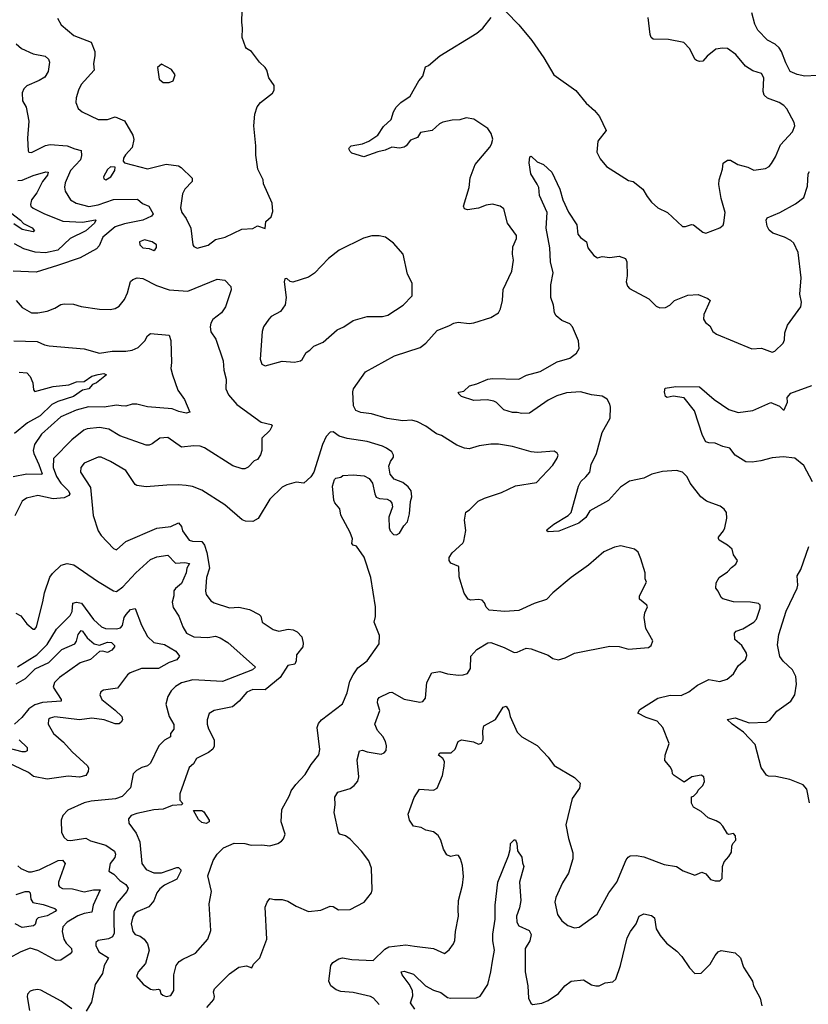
# Model space of a CAD drawing. Extents: x 2293878 to 2522763, y 823964 to 1006972.
# Tile 243 of 256: x 2359128 to 2364228, y 970785 to 977151. Entities that reach past the tile are written whole.
import ezdxf

# ---------------------------------------------------------------- set-up
doc = ezdxf.new("R2010")
doc.units = 0

msp = doc.modelspace()

# ---------------------------------------------------------------- linework, layer by layer
at = {"layer": '0CON20XD'}
for points in [[(2360275, 975673.3), (2360347.9, 975692.1), (2360395, 975729.2), (2360457.5, 975745), (2360565, 975796.7), (2360635, 975800), (2360665, 975817.5), (2360715, 975800), (2360720, 975845), (2360753.6, 975876.4), (2360765, 975910), (2360760, 975965), (2360705, 976090), (2360702.5, 976115), (2360668, 976185), (2360654.3, 976275), (2360656.2, 976335), (2360642, 976465), (2360649.2, 976540.8), (2360663, 976587), (2360684.4, 976615.6), (2360763.3, 976675), (2360773.3, 976695), (2360773.3, 976725), (2360740, 976775), (2360726.7, 976825), (2360715, 976842.5), (2360678.8, 976875), (2360626.7, 976945), (2360595, 976963.8), (2360588, 976975), (2360566.2, 977035), (2360569.5, 977095), (2360564.4, 977135), (2360570, 977285)], [(2362275, 977200.8), (2362355, 977116.9), (2362439.4, 977015), (2362516.9, 976905), (2362583.4, 976793.4), (2362725, 976692.5), (2362790.7, 976610.7), (2362845, 976562.5), (2362876.7, 976525), (2362920, 976435), (2362866, 976365), (2362860, 976295), (2362881.4, 976251.4), (2362922.1, 976202.1), (2363065, 976112), (2363095, 976103.8), (2363158.8, 976055), (2363185, 976006.7), (2363215, 975971.2), (2363255, 975934), (2363316.7, 975905), (2363414.2, 975814.2), (2363435, 975814), (2363473, 975827), (2363485, 975824.3), (2363545, 975776.4), (2363565, 975770.9), (2363656.7, 975805), (2363677.3, 975822.7), (2363682.3, 975837.7), (2363691.4, 975905), (2363664.5, 975994.5), (2363649.2, 976085), (2363650.8, 976115), (2363672.5, 976185), (2363677, 976223), (2363705, 976242.5), (2363725, 976242.5), (2363772.5, 976215), (2363837.3, 976197.3), (2363875, 976178.8), (2363952.3, 976187.7), (2363975, 976201.2), (2363989.7, 976220.3), (2364016.7, 976265), (2364049, 976341), (2364125.7, 976425), (2364140, 976465), (2364137.5, 976485), (2364088.6, 976575), (2364069.2, 976595), (2364038.8, 976615), (2363965, 976642.5), (2363941.9, 976661.9), (2363935.4, 976685.4), (2363939.5, 976775), (2363925, 976802), (2363870.2, 976820.2), (2363821.1, 976851.1), (2363760, 976925), (2363705, 976964.4), (2363673.4, 976966.6), (2363630.9, 976959.1), (2363574, 976915), (2363545, 976883.3), (2363525, 976880), (2363505, 976886.2), (2363495, 976896.2), (2363461.6, 976961.6), (2363422.9, 977002.9), (2363325, 977023.5), (2363224.2, 977025), (2363212.7, 977035), (2363204.6, 977055), (2363192.7, 977165)], [(2359371.5, 977161.5), (2359396.8, 977116.8), (2359478.5, 977048.5), (2359590, 977005), (2359613.3, 976945), (2359615, 976920), (2359605.7, 976865), (2359608.8, 976825), (2359525, 976731.4), (2359507.5, 976695), (2359493.3, 976645), (2359491.4, 976615), (2359505.6, 976575.6), (2359532, 976555), (2359635, 976504.5), (2359695, 976504.4), (2359745, 976522.5), (2359805, 976497.5), (2359860, 976405), (2359866.7, 976375), (2359856, 976325), (2359812.2, 976277.8), (2359800, 976255), (2359796.7, 976235), (2359805.9, 976225.9), (2359955, 976185.6), (2360075, 976215.7), (2360155, 976206), (2360173.3, 976195), (2360244.2, 976125), (2360244.2, 976105), (2360195.7, 976055), (2360181.4, 976025), (2360167.5, 975935), (2360175.6, 975905), (2360204.6, 975864.6), (2360235, 975803.3), (2360246.7, 975695), (2360253.6, 975683.6), (2360275, 975673.3)], [(2361906.7, 975173.3), (2361935, 975188.9), (2361964.2, 975194.2), (2362035, 975186.2), (2362065, 975191.2), (2362175.5, 975224.5), (2362224.2, 975255.8), (2362238.3, 975281.7), (2362250.6, 975335), (2362254.5, 975405.5), (2362310.6, 975525), (2362320.6, 975595), (2362314.5, 975635.5), (2362317.1, 975682.9), (2362340, 975735), (2362341.2, 975755), (2362282.5, 975835), (2362258.8, 975928.8), (2362234.3, 975944.3), (2362185, 975958.1), (2362145, 975951.9), (2362095, 975932.9), (2362025, 975922), (2362005, 975926.7), (2361998, 975945), (2362034.4, 976065), (2362041.7, 976128.3), (2362074.3, 976215), (2362167.5, 976327.5), (2362180, 976345), (2362188.8, 976378.8), (2362177.5, 976415), (2362155, 976446.2), (2362065, 976508), (2362015, 976516), (2361975, 976504.2), (2361925, 976502), (2361865, 976487.1), (2361843.6, 976476.4), (2361795, 976433.8), (2361719.3, 976420.7), (2361700, 976390), (2361655, 976372.5), (2361627.5, 976335), (2361615, 976327.5), (2361585, 976320), (2361535, 976327.5), (2361492.3, 976307.7), (2361445, 976297.1), (2361353.6, 976263.6), (2361275, 976287.5), (2361265, 976297.5), (2361257.5, 976315), (2361260, 976325), (2361272.5, 976335), (2361345, 976347.5), (2361385, 976366), (2361443.8, 976405), (2361480.3, 976459.7), (2361531.2, 976505), (2361546.1, 976553.9), (2361563.8, 976585), (2361593.8, 976615), (2361653.1, 976656.9), (2361710, 976755), (2361734.3, 976785), (2361752.5, 976845), (2361772.5, 976855), (2361845, 976916.2), (2362085, 977063.3), (2362122.5, 977095), (2362176.7, 977165)], [(2364285, 976790.5), (2364205, 976786.5), (2364157, 976797), (2364110.8, 976815), (2364082.1, 976872.1), (2364055.3, 976945.3), (2364039.6, 976969.6), (2364012.9, 976992.9), (2363965, 977017.8), (2363902.2, 977082.2), (2363881.5, 977121.5), (2363863.9, 977193.9)], [(2359105.8, 976995), (2359140, 976965), (2359215, 976929.4), (2359293.8, 976913.8), (2359315.3, 976895.3), (2359320.5, 976875), (2359311.5, 976815), (2359290.2, 976779.8), (2359255, 976756.9), (2359175, 976722.9), (2359155.5, 976704.5), (2359143.2, 976676.8), (2359147.1, 976625), (2359170.5, 976585), (2359186.9, 976495), (2359178.8, 976385), (2359183.2, 976303.2), (2359187.5, 976295), (2359205, 976292), (2359295, 976337.1), (2359325, 976344.2), (2359435, 976335.4), (2359485, 976315.4), (2359525.6, 976305), (2359527.8, 976272.2), (2359521.4, 976245), (2359456.4, 976175), (2359421.3, 976095), (2359417.9, 976067.9), (2359422.5, 976042.5), (2359456.4, 975986.4), (2359493.8, 975963.8), (2359575, 975943.8), (2359635, 975954.4), (2359735, 975987.7), (2359889.4, 975989.4), (2359922.6, 975962.6), (2359962.5, 975945), (2359990.6, 975895), (2359980.4, 975879.6), (2359925, 975853.8), (2359805, 975830.3), (2359745, 975810.4), (2359665.6, 975745), (2359641.1, 975688.9), (2359625, 975670), (2359519.8, 975610.2), (2359371.7, 975561.7), (2359235, 975517.3), (2359085, 975524)], [(2360095, 976743.8), (2360120, 976755), (2360132.5, 976795), (2360109.3, 976829.3), (2360045, 976862.5), (2360018.3, 976841.7), (2360030, 976765), (2360055, 976743.8), (2360095, 976743.8)], [(2362705.7, 971765), (2362705.6, 971725), (2362677.6, 971632.4), (2362638.7, 971571.3), (2362594.6, 971475.4), (2362588.1, 971445), (2362606.2, 971365), (2362633.8, 971325), (2362673.9, 971293.9), (2362715, 971278.8), (2362745.5, 971284.5), (2362862.5, 971367.5), (2362937.5, 971505), (2362990.8, 971575), (2363051.1, 971718.9), (2363062.8, 971737.2), (2363075.5, 971744.5), (2363115, 971746.5), (2363165, 971737.5), (2363295, 971688.8), (2363375, 971676), (2363418.8, 971648.8), (2363495, 971618.8), (2363539.3, 971639.3), (2363565, 971627.5), (2363595, 971592.5), (2363625, 971582.5), (2363657, 971583), (2363671.7, 971598.3), (2363672.5, 971675), (2363683, 971707), (2363715, 971740), (2363731.7, 971768.3), (2363733, 971807), (2363740, 971825), (2363760, 971845), (2363757.5, 971875), (2363745, 971890), (2363715, 971882.5), (2363705, 971887.5), (2363676.1, 971936.1), (2363657.5, 971955), (2363631.7, 971971.7), (2363580.3, 971990.3), (2363535, 972031.2), (2363485, 972060), (2363473.3, 972085), (2363473, 972127), (2363485, 972130), (2363510, 972155), (2363515, 972170), (2363545, 972200), (2363557.5, 972225), (2363552.5, 972255), (2363535, 972266.2), (2363475, 972256.2), (2363425, 972220), (2363360, 972265), (2363350, 972275), (2363347, 972297), (2363335, 972320), (2363300.7, 972360.7), (2363303.3, 972395), (2363328.3, 972471.7), (2363286.7, 972575), (2363251.2, 972615), (2363178.8, 972638.8), (2363126.4, 972666.4), (2363138.6, 972691.4), (2363255, 972764.4), (2363335, 972784.4), (2363405, 972782.2), (2363455, 972804.4), (2363511.5, 972848.5), (2363585, 972885.5), (2363655, 972871.4), (2363702.7, 972887.3), (2363745, 972921.2), (2363775, 972973.3), (2363822.5, 973015), (2363830.7, 973039.3), (2363828.8, 973055), (2363799.2, 973105), (2363752.4, 973142.4), (2363750, 973185), (2363761.7, 973198.3), (2363805, 973212), (2363876.7, 973255), (2363893.3, 973275), (2363916.7, 973345), (2363916.7, 973365), (2363905, 973376), (2363854.2, 973384.2), (2363745, 973387.1), (2363675.8, 973405.8), (2363663.8, 973415), (2363646.2, 973455), (2363630, 973475), (2363631.2, 973508.8), (2363651.2, 973545), (2363705, 973580), (2363730.5, 973609.5), (2363759.3, 973630.7), (2363770, 973655), (2363745, 973690), (2363735, 973727.5), (2363705, 973753.3), (2363652.5, 973785), (2363647, 973797), (2363646.7, 973805), (2363680, 973845), (2363688.8, 973865), (2363701.7, 973928.3), (2363698.8, 973965), (2363685, 973986.7), (2363657.5, 974005), (2363605, 974024.2), (2363568.7, 974038.7), (2363532.5, 974065), (2363465, 974154.2), (2363444.4, 974195), (2363415, 974225.6), (2363375, 974236.9), (2363285, 974229.4), (2363216.8, 974213.2), (2363164.2, 974185.8), (2363072, 974168), (2363012.5, 974127.5), (2362935, 974042), (2362815, 973976.2), (2362788.6, 973931.4), (2362744.3, 973895), (2362615, 973843.5), (2362545, 973840), (2362537.5, 973845), (2362540, 973855), (2362581.9, 973888.1), (2362675, 973945.8), (2362694, 973965), (2362741.4, 974135), (2362757.5, 974165), (2362790, 974195), (2362815.7, 974225), (2362822.9, 974275), (2362859.2, 974345), (2362895, 974482.5), (2362945.7, 974574.3), (2362949.2, 974645), (2362945.5, 974665.5), (2362926.4, 974696.4), (2362895, 974717.5), (2362825, 974725.5), (2362755, 974745.5), (2362665, 974737.5), (2362601.7, 974718.3), (2362545, 974691.5), (2362425, 974606), (2362375, 974603.8), (2362345, 974611.2), (2362315, 974610), (2362258.8, 974628.8), (2362212.5, 974675), (2362195, 974683.8), (2362152.3, 974692.3), (2362065, 974689.4), (2361985, 974714.3), (2361963.8, 974735), (2361967.5, 974742.5), (2362000.5, 974749.5), (2362037.3, 974782.7), (2362085, 974795.8), (2362155, 974827.5), (2362185, 974831.4), (2362355, 974825.8), (2362405, 974852.5), (2362495, 974875.6), (2362605, 974938.9), (2362685, 974962.9), (2362728.8, 974995), (2362745.7, 975025), (2362741.9, 975075), (2362704.2, 975165), (2362685, 975184), (2362633.3, 975205), (2362596.7, 975235), (2362586.2, 975255), (2362579.2, 975305), (2362562.9, 975355), (2362563.2, 975436.8), (2362577.1, 975515), (2362560.6, 975585), (2362557.3, 975675), (2362533.4, 975803.4), (2362538.6, 975905), (2362489.6, 976015), (2362484.5, 976065), (2362475, 976087.5), (2362434, 976155), (2362421.9, 976225), (2362427.5, 976265), (2362435, 976268.8), (2362475, 976232), (2362515, 976214), (2362568.8, 976165), (2362620.8, 976055), (2362640, 975985), (2362676.2, 975906.2), (2362730.8, 975825), (2362736.7, 975765), (2362755, 975743.3), (2362793.8, 975715), (2362802, 975675), (2362841.2, 975625), (2362865, 975610), (2362895, 975620), (2362945, 975612.5), (2363005, 975621.2), (2363045.8, 975605.8), (2363054, 975585), (2363055.8, 975495), (2363050.8, 975455), (2363058.8, 975428.8), (2363071.9, 975411.9), (2363196.7, 975345), (2363245, 975297.5), (2363267, 975287), (2363305, 975288.8), (2363333.3, 975305), (2363363.3, 975335), (2363449.5, 975370.5), (2363516.2, 975373.8), (2363578.3, 975348.3), (2363592.5, 975335), (2363553.3, 975245), (2363550, 975215), (2363562.3, 975192.3), (2363590.5, 975170.5), (2363611.2, 975135), (2363635, 975118), (2363863, 975023), (2363925, 975028), (2363995, 975001.4), (2364011.7, 975008.3), (2364065, 975058.8), (2364075, 975080), (2364076.1, 975126.1), (2364094.2, 975175), (2364178.8, 975295), (2364183.6, 975323.6), (2364174.4, 975375), (2364182.6, 975482.6), (2364162.3, 975645), (2364134.5, 975705), (2364115, 975722.9), (2364075, 975743.8), (2363999.8, 975769.8), (2363975, 975790.8), (2363961.1, 975815), (2363955.8, 975854.2), (2363961.1, 975868.9), (2364045, 975904.2), (2364145, 975959.4), (2364199.8, 976000.2), (2364223.3, 976075), (2364226.2, 976155), (2364235, 976170)], [(2359685, 976114.2), (2359716.9, 976135), (2359743.8, 976175), (2359746.2, 976196.2), (2359715, 976199.2), (2359695, 976182), (2359670.8, 976135), (2359671.2, 976121.2), (2359685, 976114.2)], [(2359115, 976111.2), (2359145, 976112.8), (2359215, 976143.7), (2359297.3, 976167.3), (2359312.9, 976165), (2359308.9, 976145), (2359275.2, 976104.8), (2359238.8, 976031.2), (2359203.6, 975985), (2359196.9, 975955), (2359200, 975945), (2359215, 975931.1), (2359285, 975897.1), (2359407.3, 975847.3), (2359535, 975841.2), (2359617.4, 975857.4), (2359621.2, 975855), (2359612.5, 975835), (2359555.8, 975785.8), (2359455, 975736.1), (2359375, 975660.3), (2359295, 975643.9), (2359227.4, 975647.4), (2359155, 975669.5), (2359095, 975701.4)], [(2359068, 975905), (2359134.2, 975855), (2359153.5, 975833.5), (2359208.6, 975805), (2359224, 975785), (2359215, 975778.6), (2359145, 975794), (2359090.7, 975830.7)], [(2360715, 974913.3), (2360826.4, 974943.6), (2360905, 974936.7), (2360943.9, 974946.1), (2360955.8, 974954.2), (2360981.7, 974998.3), (2361005, 975013.3), (2361029.7, 975040.3), (2361090, 975065), (2361181.2, 975145), (2361225, 975165.8), (2361283.8, 975206.2), (2361375, 975231.9), (2361475, 975231.9), (2361508.7, 975241.3), (2361608.8, 975305), (2361666.7, 975365), (2361666.1, 975446.1), (2361636.2, 975505), (2361608, 975635), (2361545, 975706.7), (2361493.9, 975743.9), (2361453.6, 975753.6), (2361405, 975753.8), (2361351.2, 975738.8), (2361195, 975660), (2361125, 975607.5), (2361035, 975512.5), (2360995, 975486.7), (2360895, 975453.3), (2360877.5, 975457.5), (2360855, 975476.7), (2360842.5, 975475), (2360837.5, 975455), (2360852, 975355), (2360845, 975307.5), (2360813.8, 975265), (2360755, 975230.8), (2360739.2, 975215), (2360705.8, 975165), (2360695.7, 975134.3), (2360683.8, 974955), (2360695, 974922.5), (2360715, 974913.3)], [(2359995, 975659.2), (2360005, 975664), (2360012.7, 975677.3), (2360012.5, 975695), (2359984.2, 975715), (2359935, 975726.9), (2359902.9, 975715), (2359905.6, 975695), (2359925, 975675.5), (2359965, 975671.5), (2359995, 975659.2)], [(2359104.3, 975335), (2359145, 975289.2), (2359205, 975255.7), (2359245, 975255.6), (2359305, 975266.7), (2359356.2, 975285), (2359395, 975308.6), (2359415, 975312.5), (2359475, 975311.4), (2359525, 975295.8), (2359645, 975278.1), (2359712.7, 975277.3), (2359745, 975282.9), (2359770.7, 975299.3), (2359805, 975342), (2359824.5, 975385), (2359845, 975457.5), (2359859.4, 975470.6), (2359888.3, 975481.7), (2359925, 975476.9), (2360012.7, 975432.7), (2360094.6, 975404.6), (2360214.4, 975395.6), (2360405, 975472), (2360455, 975466.2), (2360493.8, 975425), (2360496, 975405), (2360460, 975295), (2360432.9, 975255), (2360378.1, 975211.9), (2360365, 975188.8), (2360360.5, 975165), (2360363.6, 975133.6), (2360396, 975085), (2360443.8, 974945), (2360449.2, 974885), (2360464.1, 974825.9), (2360460.8, 974765), (2360478, 974725), (2360532.6, 974662.6), (2360689.5, 974549.5), (2360754.4, 974534.4), (2360761.4, 974525), (2360746, 974495), (2360694, 974445), (2360694, 974365), (2360685, 974337.5), (2360665, 974307.5), (2360645, 974297.5), (2360605, 974257.5), (2360585, 974247.5), (2360567, 974247), (2360505.6, 974265.6), (2360323.5, 974383.5), (2360295, 974393.1), (2360255, 974396.2), (2360175, 974387.5), (2360085, 974449.4), (2360035, 974445.6), (2359985, 974408.9), (2359965, 974400), (2359945, 974399.4), (2359775, 974460), (2359705, 974503.8), (2359645, 974513.8), (2359565, 974505.4), (2359543.6, 974496.4), (2359465.7, 974435), (2359347.1, 974312.9), (2359344.8, 974255), (2359365, 974196.7), (2359393.2, 974155), (2359444, 974105), (2359451.5, 974085), (2359445.6, 974075), (2359415, 974059.4), (2359345, 974051.9), (2359244.5, 974074.5), (2359172.3, 974057.7), (2359145, 974037.1), (2359097.4, 973942.6)], [(2360337.5, 970765), (2360382.9, 970815), (2360386.9, 970835), (2360381.9, 970865), (2360387.1, 970885), (2360485, 970982), (2360545, 971024), (2360595, 971033.3), (2360628.3, 971021.7), (2360640, 971045), (2360680, 971085), (2360725.6, 971205), (2360716.4, 971413.6), (2360727.5, 971445), (2360745, 971470), (2360775, 971462.5), (2360825, 971462), (2360862.3, 971452.3), (2360915, 971420), (2360995, 971384.2), (2361075, 971394.2), (2361135, 971420), (2361155, 971416.7), (2361190, 971395), (2361265, 971397.5), (2361355, 971444.2), (2361402.5, 971505), (2361407.5, 971525), (2361404.2, 971665), (2361385, 971713.3), (2361338, 971775), (2361265, 971852), (2361235, 971874), (2361197.5, 971885), (2361188.8, 971895), (2361161.4, 972025), (2361169.2, 972075), (2361166, 972125), (2361185, 972156), (2361265, 972180), (2361291.4, 972198.6), (2361315, 972228), (2361321.8, 972255), (2361311.1, 972365), (2361325.8, 972424.2), (2361345, 972428), (2361375, 972417.1), (2361465, 972402.9), (2361485, 972410), (2361498, 972425), (2361500.8, 972455), (2361494.2, 972485), (2361476.3, 972516.3), (2361442.5, 972555), (2361425.8, 972595), (2361457.5, 972685), (2361442.5, 972735), (2361444.2, 972755), (2361452.4, 972767.6), (2361518.9, 972801.1), (2361535, 972803.3), (2361615, 972756.7), (2361715, 972737.5), (2361735, 972742), (2361752.5, 972765), (2361760, 972865), (2361792.5, 972927.5), (2361845, 972935.5), (2361895, 972920.6), (2361965, 972912.5), (2361995, 972914), (2362025, 972923.8), (2362044, 972955), (2362045, 973036.7), (2362085, 973078.8), (2362155, 973121.2), (2362175, 973123.3), (2362261.7, 973091.7), (2362325, 973060), (2362345, 973062.5), (2362403.6, 973086.4), (2362435, 973083.6), (2362545, 973042), (2362575, 973020), (2362612.3, 973012.3), (2362655, 973024.2), (2362715, 973055.6), (2362945, 973100), (2363005, 973098.8), (2363065, 973081.2), (2363195, 973092.5), (2363212.5, 973105), (2363222.5, 973135), (2363193.8, 973183.8), (2363177.5, 973215), (2363166.7, 973285), (2363171.2, 973315), (2363187.5, 973355), (2363183.3, 973365), (2363137.5, 973405), (2363136.7, 973415), (2363136.7, 973425), (2363182.5, 973515), (2363172.5, 973535), (2363172.5, 973575), (2363146, 973665), (2363128.8, 973708.8), (2363105, 973728), (2363015, 973748), (2362975, 973740), (2362905, 973711.2), (2362806.2, 973623.8), (2362695, 973544.3), (2362575, 973446), (2362535, 973401.4), (2362455, 973377.1), (2362355, 973331.2), (2362265, 973324), (2362165, 973333.8), (2362145, 973353.3), (2362135, 973380), (2362118.3, 973398.3), (2362095, 973402.9), (2362045, 973397.5), (2362028.8, 973405), (2362002.3, 973442.3), (2361982, 973512), (2361969.3, 973549.3), (2361967.5, 973615), (2361917.3, 973637.3), (2361906.2, 973655), (2361906.4, 973673.6), (2361925, 973703.3), (2361994, 973766), (2362000.5, 973779.5), (2362012.3, 973847.7), (2362003.9, 973913.9), (2362014.3, 973965.7), (2362038, 973982), (2362092.1, 974037.9), (2362133.2, 974056.8), (2362245, 974092.9), (2362335, 974137.5), (2362471.2, 974158.8), (2362575, 974271.2), (2362603.8, 974315), (2362610, 974335), (2362605, 974347.5), (2362585, 974360), (2362475, 974352.9), (2362435, 974355.8), (2362315, 974390.8), (2362225, 974405.6), (2362175, 974406.7), (2362100, 974395), (2362035, 974376), (2362005, 974380), (2361955, 974400.8), (2361855, 974462.5), (2361823.6, 974473.6), (2361755, 974523.3), (2361700.8, 974550.8), (2361665, 974560.5), (2361605, 974558.2), (2361505, 974572.7), (2361402.2, 974602.2), (2361335, 974610.6), (2361302.9, 974625), (2361286.4, 974655), (2361282.5, 974745), (2361286.9, 974765), (2361365.4, 974874.6), (2361552.8, 974977.2), (2361718.3, 975031.7), (2361755, 975060), (2361827.8, 975142.2), (2361906.7, 975173.3)], [(2359090, 975075), (2359240.9, 975070.9), (2359288.3, 975048.3), (2359318.8, 975041.2), (2359545, 975023.3), (2359645, 974994.5), (2359725, 975006.8), (2359815, 975007.8), (2359855, 975014.4), (2359895, 975031.4), (2359937.1, 975075), (2359955, 975107.5), (2359975, 975121.1), (2360095, 975111.2), (2360106.3, 975076.3), (2360110.8, 974935), (2360106.2, 974895), (2360116.2, 974855), (2360151.4, 974755), (2360193.1, 974695), (2360227.3, 974612.7), (2360205, 974607.1), (2360157.6, 974617.6), (2360115, 974635.5), (2359955, 974647.8), (2359885, 974664.6), (2359855, 974664.5), (2359815, 974651.5), (2359785, 974654), (2359755, 974658.2), (2359675, 974646.3), (2359572, 974648), (2359493.3, 974626.7), (2359395, 974582.1), (2359269.1, 974470.9), (2359223.2, 974405), (2359216.1, 974365), (2359219.1, 974345), (2359251.9, 974275), (2359274.4, 974215), (2359270.9, 974209.1), (2359175, 974211.4), (2359085, 974194.4)], [(2359125, 974872.5), (2359175, 974867.5), (2359195, 974844.2), (2359212.3, 974802.3), (2359216.7, 974756.7), (2359225, 974747.5), (2359345, 974778.4), (2359445, 974790.4), (2359495, 974808.7), (2359545, 974811.8), (2359594, 974845), (2359635, 974855.9), (2359672.3, 974862.3), (2359690, 974855), (2359625, 974803.1), (2359598.5, 974791.5), (2359576.1, 974763.9), (2359535, 974755.4), (2359475, 974714.8), (2359375, 974681.9), (2359335, 974661.8), (2359260.2, 974589.8), (2359177.7, 974545), (2359093.9, 974476.1)], [(2364255, 974162), (2364198.2, 974268.2), (2364140, 974315), (2364064.5, 974324.5), (2363995, 974317.3), (2363920.5, 974299.5), (2363865, 974289.5), (2363825, 974292.5), (2363755, 974335.8), (2363721.3, 974381.3), (2363675, 974391.5), (2363625, 974413.3), (2363584.1, 974414.1), (2363565, 974422), (2363543.1, 974463.1), (2363492.3, 974622.3), (2363425.5, 974705.5), (2363355, 974716.9), (2363315, 974708), (2363305, 974713.8), (2363298, 974745), (2363302.3, 974767.7), (2363371.4, 974778.6), (2363525, 974776.9), (2363618.8, 974695), (2363715, 974630.8), (2363775, 974611.4), (2363870, 974625), (2363985, 974676.7), (2364042.1, 974652.1), (2364065, 974627.5), (2364071.7, 974628.3), (2364092.7, 974677.3), (2364092.5, 974707.5), (2364115, 974736), (2364250, 974785)], [(2360075, 970836), (2360105, 970841.2), (2360125.8, 970875), (2360125.6, 970975.6), (2360139.4, 971035), (2360159.3, 971060.7), (2360182.4, 971077.6), (2360264.4, 971115.6), (2360344, 971205), (2360365, 971262.5), (2360354, 971435), (2360367.5, 971515), (2360345.7, 971615), (2360379.2, 971715), (2360405.5, 971754.5), (2360445, 971796.2), (2360515, 971827.1), (2360585, 971824), (2360625, 971814.2), (2360695, 971815.6), (2360745, 971809.2), (2360797.5, 971825), (2360821.2, 971838.8), (2360834, 971855), (2360844.2, 971885.8), (2360819.2, 971965), (2360824, 972045), (2360873.8, 972135), (2360882.9, 972165), (2360914, 972206), (2360975, 972271.4), (2361014.1, 972335.9), (2361063, 972397), (2361068.5, 972431.5), (2361051.5, 972575), (2361059.8, 972600.2), (2361080.8, 972625), (2361215, 972728), (2361245, 972798.8), (2361263.9, 972875), (2361284, 972916), (2361315, 972959.2), (2361374.2, 973005), (2361452, 973115), (2361455, 973170), (2361420, 973255), (2361428.8, 973291.2), (2361428.6, 973355), (2361398.6, 973545), (2361355, 973676.7), (2361305.9, 973745.9), (2361285, 973754), (2361276, 973765), (2361280, 973795), (2361265.6, 973835.6), (2361205, 973947.5), (2361197.7, 973987.7), (2361166.4, 974026.4), (2361160, 974045), (2361150.8, 974135), (2361163, 974177), (2361173, 974187), (2361205, 974193.3), (2361217, 974203), (2361285, 974208.8), (2361355, 974201.2), (2361387.5, 974185), (2361410, 974155), (2361423.8, 974085), (2361434.3, 974064.3), (2361455, 974054), (2361505, 974051.2), (2361525, 974040), (2361533.8, 974025), (2361538.3, 974001.7), (2361515.8, 973935), (2361517.1, 973865), (2361524.3, 973845), (2361545, 973822), (2361565, 973820), (2361585, 973831.2), (2361612.1, 973877.9), (2361636.9, 973905), (2361650, 973955), (2361655.8, 974035), (2361664, 974065), (2361659.2, 974105), (2361641.2, 974131.2), (2361605, 974158.8), (2361549.7, 974179.7), (2361525, 974213.3), (2361516, 974265), (2361526, 974295), (2361545, 974322.5), (2361545.8, 974335), (2361535, 974355.8), (2361500.9, 974380.9), (2361475, 974394.4), (2361375, 974424.2), (2361245, 974442), (2361195, 974458.8), (2361155, 974486.2), (2361135, 974483.3), (2361110, 974455), (2361086.7, 974405), (2361030, 974225), (2361010, 974195), (2360965, 974153.3), (2360915, 974160), (2360855, 974144), (2360825, 974128.8), (2360745, 974051.2), (2360670.8, 973925), (2360635, 973905.6), (2360588.7, 973908.7), (2360567.2, 973917.2), (2360455, 974014.2), (2360305, 974108), (2360245, 974132), (2360205, 974139.2), (2360155, 974144.2), (2360078.8, 974141.2), (2359945, 974129.4), (2359885, 974138), (2359874, 974145), (2359815, 974236.7), (2359715.8, 974295), (2359655, 974322.2), (2359635, 974321.4), (2359545, 974284), (2359522.5, 974255), (2359520.6, 974225), (2359585.3, 974125.3), (2359604.1, 973945.9), (2359635.8, 973845), (2359655, 973816), (2359735, 973731.2), (2359755, 973723.8), (2359815, 973777.5), (2360015, 973862.5), (2360105, 973873.3), (2360155, 973897.7), (2360175.5, 973875), (2360181.1, 973845), (2360225, 973785.8), (2360245, 973779.2), (2360305, 973776.9), (2360322.7, 973752.7), (2360338.8, 973705), (2360355.5, 973605), (2360336.9, 973545), (2360329.5, 973455), (2360335, 973433.8), (2360365, 973394), (2360385, 973380), (2360485, 973348.5), (2360545, 973351.5), (2360615, 973338), (2360677.5, 973305), (2360686.7, 973295), (2360696.2, 973255), (2360767, 973207), (2360805, 973196.9), (2360865, 973210), (2360896.1, 973206.1), (2360923, 973193), (2360951.7, 973161.7), (2360960.7, 973120.7), (2360958.8, 973095), (2360917.5, 973045), (2360916, 973005), (2360906.7, 972985), (2360861.2, 972975), (2360811.6, 972898.4), (2360715, 972817.5), (2360635, 972819.3), (2360596.2, 972803.8), (2360547.1, 972745), (2360505, 972708.1), (2360386.7, 972685), (2360352.9, 972665), (2360340.5, 972625), (2360340.5, 972595), (2360349.4, 972565), (2360385.7, 972495), (2360385.6, 972454.4), (2360376.2, 972435), (2360348, 972412), (2360272, 972375), (2360251.4, 972338.6), (2360224, 972315), (2360163.8, 972145), (2360163.3, 972105), (2360180, 972085), (2360176.4, 972073.6), (2360115, 972070), (2360055, 972046), (2359995, 972042.9), (2359885, 972018.5), (2359848, 972005), (2359831.4, 971985), (2359834.4, 971955), (2359881.9, 971891.9), (2359905.8, 971835), (2359917.8, 971695), (2359946.4, 971656.4), (2359995.3, 971635.3), (2360045, 971635.7), (2360145, 971670), (2360155, 971670), (2360170, 971655), (2360170, 971645), (2360145, 971593.3), (2360065, 971555.7), (2360035, 971532), (2360015.7, 971505), (2359996.2, 971453.8), (2359962.5, 971415), (2359892, 971385), (2359875, 971374.2), (2359859.9, 971350.1), (2359850, 971305), (2359860.4, 971255), (2359875, 971237.1), (2359906.2, 971225), (2359932.5, 971205), (2359955.6, 971175), (2359965.6, 971135), (2359940.6, 971049.4), (2359893.8, 970995), (2359882.5, 970965), (2359926.2, 970915), (2359975, 970882), (2359995, 970878), (2360025, 970883.3), (2360035, 970877.5), (2360041.2, 970855), (2360052.9, 970842.9), (2360075, 970836)], [(2364236.7, 972086.7), (2364218.1, 972175), (2364195, 972203.8), (2364107.9, 972237.9), (2364018.2, 972258.2), (2363970.6, 972260.6), (2363957.3, 972267.3), (2363922.5, 972315), (2363884.4, 972465), (2363810, 972545), (2363736, 972595), (2363704, 972626), (2363755, 972636.9), (2363845, 972604.2), (2363955, 972608), (2363978.7, 972621.3), (2364025, 972680.8), (2364115, 972745.8), (2364140, 972785), (2364151.5, 972855), (2364147.3, 972905), (2364125, 972947.5), (2364065, 973003.3), (2364044.4, 973034.4), (2364029.3, 973109.3), (2364037.9, 973175), (2364085, 973326), (2364156.2, 973475), (2364161.2, 973495), (2364156.2, 973555), (2364178.8, 973595), (2364231.2, 973745)], [(2359103.1, 973313.1), (2359135, 973296.7), (2359174.3, 973244.3), (2359215, 973210), (2359225, 973211.2), (2359235.8, 973225), (2359278, 973388), (2359287.8, 973445), (2359323.3, 973546.7), (2359339.4, 973570.6), (2359396.3, 973623.7), (2359435, 973635.7), (2359477.2, 973627.2), (2359630.5, 973520.5), (2359735, 973458.6), (2359755, 973454.3), (2359795, 973484), (2359880, 973575), (2359975, 973660.6), (2360015, 973677.3), (2360085, 973689.1), (2360135, 973637.5), (2360195, 973641.5), (2360225.6, 973635), (2360209.2, 973605), (2360205.4, 973575), (2360175.3, 973504.7), (2360135, 973474.2), (2360125, 973458.8), (2360124.4, 973425), (2360114.4, 973385), (2360119.8, 973349.8), (2360156.5, 973295), (2360182.9, 973225), (2360207.8, 973185), (2360255, 973161.5), (2360345, 973156.4), (2360395, 973163.9), (2360425, 973154.6), (2360474.1, 973124.1), (2360653.8, 972965), (2360632.8, 972947.2), (2360438.7, 972871.3), (2360247.2, 972882.8), (2360175, 972863.1), (2360135, 972839.2), (2360107.6, 972812.4), (2360086, 972775), (2360073.1, 972725), (2360095.7, 972645), (2360124.5, 972594.5), (2360125.4, 972564.6), (2360104.3, 972535), (2360104.3, 972515), (2360065, 972491.8), (2360026.9, 972455), (2359975, 972344), (2359955, 972325.8), (2359917.5, 972315), (2359883.7, 972296.3), (2359861.2, 972275), (2359844.4, 972185), (2359791.5, 972128.5), (2359747, 972113), (2359591, 972099), (2359545, 972088.5), (2359439.4, 972040.6), (2359407.1, 972005), (2359395.5, 971974.5), (2359398.1, 971895), (2359415, 971864.2), (2359435, 971847.1), (2359455.6, 971844.4), (2359555, 971859.7), (2359585, 971842.7), (2359685, 971813.1), (2359741.2, 971775), (2359748, 971755), (2359744, 971735), (2359714, 971695), (2359703.8, 971645), (2359736.4, 971626.4), (2359776, 971586), (2359815, 971558.9), (2359830.6, 971535), (2359820.5, 971515), (2359758.7, 971441.3), (2359736.7, 971385), (2359736.8, 971316.8), (2359739.4, 971245), (2359728.8, 971221.2), (2359702, 971208), (2359635, 971196.4), (2359621.1, 971185), (2359620.4, 971165), (2359640.8, 971125), (2359701.4, 971085), (2359674.4, 971035), (2359662.5, 970985), (2359616.1, 970913.9), (2359592.1, 970797.9), (2359558.8, 970741.2)], [(2359113.2, 972966.8), (2359239.6, 973045), (2359305, 973110.4), (2359365, 973210.4), (2359455, 973299.4), (2359467.1, 973325), (2359472.7, 973377.3), (2359494.7, 973385.3), (2359527.3, 973377.3), (2359605, 973272.5), (2359658.1, 973225), (2359683.9, 973213.9), (2359755, 973212.6), (2359780.7, 973219.3), (2359792.4, 973235), (2359804.2, 973285), (2359816, 973305), (2359845, 973336.9), (2359875, 973343.8), (2359915.2, 973235.2), (2359955, 973162.5), (2359995, 973124.5), (2360065, 973111.4), (2360138.2, 973068.2), (2360162.2, 973035), (2360145, 973012.5), (2360095, 972994.7), (2360025, 972956.9), (2359915, 972955.4), (2359842.2, 972927.8), (2359825, 972916), (2359760.9, 972829.1), (2359670, 972815), (2359652.5, 972805), (2359646.7, 972785), (2359658.8, 972755), (2359746, 972686), (2359788, 972645), (2359792, 972625), (2359785, 972610), (2359770.8, 972599.2), (2359745, 972598.1), (2359675, 972624.5), (2359595, 972634.7), (2359515, 972623.8), (2359355, 972643.1), (2359325, 972635.6), (2359315, 972626), (2359312.9, 972595), (2359346, 972535), (2359410.7, 972480.7), (2359467.4, 972417.4), (2359565.9, 972325.9), (2359572.5, 972312.5), (2359570.8, 972289.2), (2359555.8, 972264.2), (2359515, 972253.1), (2359440.7, 972259.3), (2359305, 972239.6), (2359217.7, 972257.7), (2359185, 972284.6), (2359045, 972349.7)], [(2359105, 972856.6), (2359165, 972891.6), (2359227.1, 972952.9), (2359317.5, 972995), (2359400.5, 973079.5), (2359484.1, 973115.9), (2359496.3, 973133.7), (2359507.2, 973175), (2359525, 973200.9), (2359535, 973197.9), (2359563.7, 973153.7), (2359609.4, 973115), (2359645, 973107.1), (2359695, 973126.6), (2359722.5, 973125), (2359740.5, 973105), (2359740.6, 973095), (2359724.5, 973075), (2359695, 973059.3), (2359665, 973068.5), (2359645, 973066.2), (2359585.8, 973014.2), (2359518.3, 972991.7), (2359385, 972897.3), (2359352.3, 972865), (2359343.8, 972835), (2359395.4, 972755), (2359395.6, 972745), (2359275, 972735.2), (2359225, 972720.8), (2359186.1, 972695), (2359141.1, 972638.9), (2359094.5, 972595)], [(2361453.4, 970783.4), (2361416.2, 970825), (2361397.5, 970835), (2361285, 970861.1), (2361205, 970866.9), (2361175, 970879.5), (2361139.4, 970905), (2361127.1, 970935), (2361140.8, 971035), (2361153.8, 971055), (2361190.9, 971079.1), (2361215, 971085.6), (2361275, 971074.4), (2361415, 971068), (2361489.2, 971140.8), (2361515, 971156.5), (2361625, 971170), (2361681.1, 971161.1), (2361805, 971145.8), (2361875, 971113.3), (2361905, 971136.7), (2361934.2, 971175.8), (2361942.5, 971197.5), (2361947.1, 971255), (2361966.9, 971355), (2361962.9, 971395), (2361966.9, 971455), (2361991.4, 971555), (2361998.7, 971611.3), (2361992.1, 971682.1), (2361979.2, 971725), (2361965, 971746.7), (2361955, 971750), (2361915, 971740), (2361890.7, 971750.7), (2361868.3, 971788.3), (2361852, 971845), (2361835, 971876), (2361805, 971899.2), (2361755, 971910.8), (2361725, 971927.5), (2361675, 971937.5), (2361649.2, 971975), (2361640, 972015), (2361678.3, 972121.7), (2361713.3, 972175), (2361805, 972170), (2361827.9, 972182.1), (2361862, 972265), (2361873.8, 972325), (2361876.2, 972355), (2361864, 972374), (2361837.5, 972395), (2361845, 972410), (2361918.3, 972411.7), (2361943.3, 972435), (2361963.3, 972485), (2361985, 972494), (2362062.7, 972482.7), (2362095, 972466.7), (2362115, 972473.3), (2362126.2, 972495), (2362122.7, 972552.7), (2362128.8, 972585), (2362205, 972626), (2362255, 972706), (2362275, 972713.3), (2362291.4, 972685), (2362300.8, 972645), (2362345, 972543.3), (2362375, 972513.8), (2362475, 972458.8), (2362545, 972382), (2362585, 972328), (2362715, 972251.2), (2362753.8, 972215), (2362747.4, 972182.6), (2362701.9, 972115), (2362659.2, 971945), (2362676.4, 971856.4), (2362705.7, 971765)], [(2359124.2, 972495), (2359176.8, 972445), (2359175.9, 972424.1), (2359163.3, 972416.7), (2359145, 972416.6), (2359012.7, 972452.7)], [(2360335, 971953.3), (2360305, 971960), (2360285, 971980), (2360251.7, 972038.3), (2360305, 972037.5), (2360319.3, 972029.3), (2360352.5, 971975), (2360352.5, 971965), (2360335, 971953.3)], [(2361682.4, 970752.4), (2361654.4, 970795), (2361670.8, 970839.2), (2361667.5, 970875), (2361645.9, 970915.9), (2361601.1, 970975), (2361594.2, 970995), (2361615, 971000), (2361675, 970979.1), (2361753.1, 970905), (2361805, 970875.3), (2361850.9, 970860.9), (2361895, 970829.6), (2361915, 970825.3), (2362082.2, 970827.8), (2362105, 970838), (2362155, 970914), (2362176, 970995), (2362185, 971063.3), (2362197.8, 971135), (2362187.7, 971195), (2362188, 971238), (2362202.7, 971335), (2362203.8, 971426.2), (2362220.6, 971575), (2362289.2, 971745), (2362300, 971785), (2362302.5, 971825), (2362325, 971847.5), (2362335, 971847.5), (2362343.8, 971825), (2362347.7, 971777.7), (2362376.5, 971736.5), (2362379.7, 971699.7), (2362389.2, 971675), (2362361.1, 971575), (2362368.9, 971455), (2362361.3, 971408.7), (2362341.2, 971355), (2362342.5, 971315), (2362355, 971292), (2362423, 971263), (2362435.6, 971235.6), (2362427.6, 971195), (2362397.7, 971145), (2362397.2, 970995), (2362414.7, 970905), (2362418.5, 970825), (2362432.7, 970792.7), (2362445, 970784.2), (2362505, 970792.5), (2362545, 970808.8), (2362613.3, 970855), (2362653.8, 970905), (2362695, 970933.8), (2362775, 970943.8), (2362825, 970911.2), (2362855, 970903.3), (2362876.4, 970903.6), (2362915, 970923.8), (2362965, 970930.8), (2362982.4, 970947.6), (2363013.1, 971035), (2363057.1, 971215), (2363078.1, 971255), (2363115.7, 971305), (2363134, 971355), (2363165, 971368.8), (2363215, 971360), (2363233.8, 971345), (2363245, 971272.5), (2363269.1, 971229.1), (2363310.3, 971180.3), (2363378.3, 971128.3), (2363410.8, 971095), (2363460.3, 971020.3), (2363495, 970983.8), (2363535, 970985.8), (2363592.5, 971045), (2363625, 971101.2), (2363645.9, 971124.1), (2363665, 971133.8), (2363755, 971116.7), (2363788.8, 971085), (2363810, 971025), (2363866.7, 970935), (2363873.3, 970905), (2363915.8, 970825), (2363927.8, 970775)], [(2359115, 971680.8), (2359135, 971663.1), (2359185, 971641.4), (2359205, 971640.6), (2359255, 971654.4), (2359375.8, 971715), (2359405, 971716.7), (2359421.9, 971695), (2359379.1, 971575), (2359378.1, 971555), (2359384.6, 971544.6), (2359405, 971533.8), (2359470.4, 971530.4), (2359545, 971512.6), (2359605, 971524.8), (2359647.5, 971525), (2359603.8, 971425), (2359595, 971381.4), (2359545, 971372.9), (2359505, 971356.9), (2359435, 971315.4), (2359406.5, 971285), (2359402.7, 971255), (2359414.5, 971205), (2359429.1, 971179.1), (2359463.5, 971145), (2359465.8, 971125), (2359455, 971110.8), (2359395, 971070.6), (2359362.9, 971067.1), (2359245, 971133.1), (2359195, 971147.1), (2359136.1, 971123.9), (2359055, 971080)], [(2359105, 971494.7), (2359164.2, 971515), (2359186.2, 971515), (2359195.4, 971505.4), (2359200, 971465), (2359212.4, 971442.4), (2359280.3, 971430.3), (2359354.6, 971404.6), (2359365.6, 971395.6), (2359356.5, 971385), (2359305, 971357.7), (2359248, 971345), (2359236.5, 971333.5), (2359228.8, 971301.2), (2359218.1, 971291.9), (2359145, 971280.8), (2359098, 971305)], [(2359465, 970756.2), (2359396, 970805), (2359265, 970875.8), (2359245, 970880), (2359215, 970876.2), (2359195, 970868.8), (2359179.2, 970850.8), (2359175.9, 970834.1), (2359190.5, 970745)]]:
    msp.add_lwpolyline(points, dxfattribs=at)

doc.saveas('drawing.dxf')
